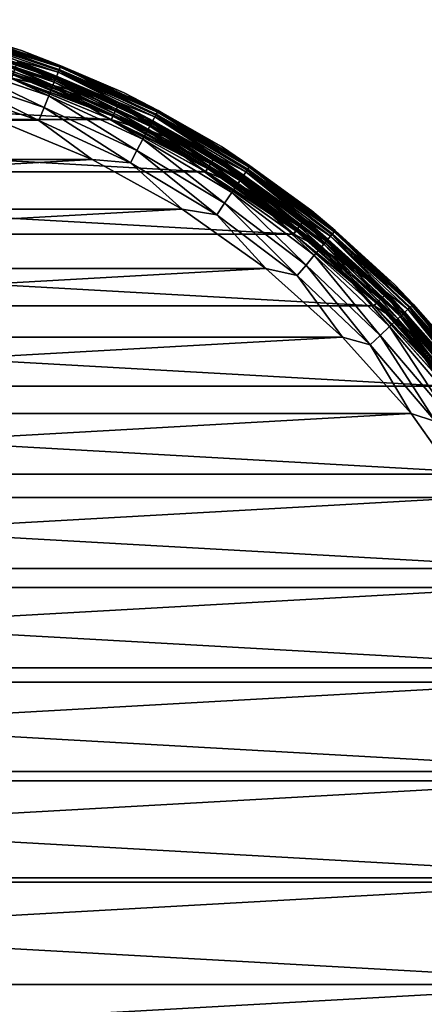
# Model space of a CAD drawing. Header units: metres. Extents: x -27 to 251, y -27 to 27.
# Tile 10 of 53: x 9 to 20, y -1 to 26. Entities that reach past the tile are written whole.
import ezdxf

# ---------------------------------------------------------------- set-up
doc = ezdxf.new("R2010")
doc.units = ezdxf.units.M
doc.layers.add('solid_10271033', color=7, linetype='CONTINUOUS')

msp = doc.modelspace()

# ---------------------------------------------------------------- linework, layer by layer
at = {"layer": 'solid_10271033'}
for points in [[(5.963561, 26.128069, 149.240707), (5.963561, 26.128069, 177.440704), (8.851479, 25.296074, 177.440704)], [(7.159479, 25.786112, 177.830887), (8.851479, 25.296074, 177.440704), (5.963561, 26.128069, 177.440704)], [(8.851479, 25.296074, 149.240707), (5.963561, 26.128069, 149.240707), (8.851479, 25.296074, 177.440704)], [(7.165854, 25.809076, 149.14827), (5.963561, 26.128069, 149.240707), (8.851479, 25.296074, 149.240707)], [(7.128991, 25.676304, 178.206436), (7.079469, 25.497944, 178.552505), (9.794782, 24.58305, 178.552505)], [(7.136696, 25.704056, 148.998062), (9.873958, 24.781765, 148.998062), (7.114302, 25.623402, 148.955399)], [(7.114302, 25.623402, 148.955399), (9.842975, 24.704004, 148.955399), (8.754584, 25.012106, 148.940704)], [(9.873958, 24.781765, 148.998062), (9.842975, 24.704004, 148.955399), (7.114302, 25.623402, 148.955399)], [(7.159479, 25.786112, 177.830887), (7.128991, 25.676304, 178.206436), (9.863297, 24.755009, 178.206436)], [(9.863297, 24.755009, 178.206436), (7.128991, 25.676304, 178.206436), (9.794782, 24.58305, 178.552505)], [(7.154461, 25.76804, 149.064529), (9.898537, 24.843452, 149.064529), (7.136696, 25.704056, 148.998062)], [(9.898537, 24.843452, 149.064529), (9.873958, 24.781765, 148.998062), (7.136696, 25.704056, 148.998062)], [(7.165854, 25.809076, 149.14827), (9.9143, 24.883017, 149.14827), (7.154461, 25.76804, 149.064529)], [(9.9143, 24.883017, 149.14827), (9.898537, 24.843452, 149.064529), (7.154461, 25.76804, 149.064529)], [(9.905478, 24.860876, 177.830887), (8.851479, 25.296074, 177.440704), (7.159479, 25.786112, 177.830887)], [(9.905478, 24.860876, 177.830887), (7.159479, 25.786112, 177.830887), (9.863297, 24.755009, 178.206436)], [(7.165854, 25.809076, 149.14827), (8.851479, 25.296074, 149.240707), (9.9143, 24.883017, 149.14827)], [(7.037462, 25.346645, 146.072876), (7.000001, 25.211725, 146.200653), (9.684834, 24.3071, 146.200653)], [(7.079469, 25.497944, 178.552505), (7.012822, 25.257902, 178.855759), (9.702572, 24.35162, 178.855759)], [(7.065827, 25.448809, 145.915726), (7.037462, 25.346645, 146.072876), (9.736662, 24.43718, 146.072876)], [(9.736662, 24.43718, 146.072876), (7.037462, 25.346645, 146.072876), (9.684834, 24.3071, 146.200653)], [(7.050372, 25.393145, 0.496632), (9.754524, 24.48201, 0.496632), (8.669863, 24.777044, 0.417053)], [(8.730335, 24.949865, 0.60034), (9.754524, 24.48201, 0.496632), (7.050372, 25.393145, 0.496632)], [(7.083504, 25.512476, 145.738052), (7.065827, 25.448809, 145.915726), (9.775907, 24.535677, 145.915726)], [(9.775907, 24.535677, 145.915726), (7.065827, 25.448809, 145.915726), (9.736662, 24.43718, 146.072876)], [(9.794782, 24.58305, 178.552505), (7.079469, 25.497944, 178.552505), (9.702572, 24.35162, 178.855759)], [(9.800364, 24.597059, 145.738052), (8.752391, 25.012909, 145.550003), (7.083504, 25.512476, 145.738052)], [(9.800364, 24.597059, 145.738052), (7.083504, 25.512476, 145.738052), (9.775907, 24.535677, 145.915726)], [(7.012822, 25.257902, 178.855759), (6.931615, 24.96542, 179.104523), (9.590219, 24.069633, 179.104523)], [(8.587337, 24.540937, 146.291626), (9.684834, 24.3071, 146.200653), (7.000001, 25.211725, 146.200653)], [(9.702572, 24.35162, 178.855759), (7.012822, 25.257902, 178.855759), (9.590219, 24.069633, 179.104523)], [(8.851479, 25.296074, 149.240707), (8.851479, 25.296074, 177.440704), (11.628084, 24.145966, 177.440704)], [(9.905478, 24.860876, 177.830887), (11.628084, 24.145966, 177.440704), (8.851479, 25.296074, 177.440704)], [(11.628084, 24.145966, 149.240707), (8.851479, 25.296074, 149.240707), (11.628084, 24.145966, 177.440704)], [(9.9143, 24.883017, 149.14827), (8.851479, 25.296074, 149.240707), (11.628084, 24.145966, 149.240707)], [(6.931615, 24.96542, 179.104523), (6.838975, 24.631762, 179.289215), (9.462047, 23.747946, 179.289215)], [(9.590219, 24.069633, 179.104523), (6.931615, 24.96542, 179.104523), (9.462047, 23.747946, 179.289215)], [(8.620095, 24.635389, 148.940704), (8.754584, 25.012106, 148.940704), (11.500886, 23.874191, 148.940704)], [(8.746813, 24.996954, 0.721096), (11.490585, 23.860447, 0.721096), (8.730335, 24.949865, 0.60034)], [(8.730335, 24.949865, 0.60034), (11.46894, 23.815498, 0.60034), (9.754524, 24.48201, 0.496632)], [(11.490585, 23.860447, 0.721096), (11.46894, 23.815498, 0.60034), (8.730335, 24.949865, 0.60034)], [(8.746813, 24.996954, 0.721096), (8.752395, 25.012909, 0.85), (11.497919, 23.875675, 0.85)], [(8.746813, 24.996954, 0.721096), (11.497919, 23.875675, 0.85), (11.490585, 23.860447, 0.721096)], [(8.752395, 25.012909, 0.85), (8.752391, 25.012909, 145.550003), (11.497933, 23.875668, 145.550003)], [(9.800364, 24.597059, 145.738052), (11.497933, 23.875668, 145.550003), (8.752391, 25.012909, 145.550003)], [(11.497919, 23.875675, 0.85), (8.752395, 25.012909, 0.85), (11.497933, 23.875668, 145.550003)], [(9.842975, 24.704004, 148.955399), (11.500886, 23.874191, 148.940704), (8.754584, 25.012106, 148.940704)], [(9.905478, 24.860876, 177.830887), (9.863297, 24.755009, 178.206436), (12.481965, 23.543484, 178.206436)], [(9.898537, 24.843452, 149.064529), (12.526561, 23.6276, 149.064529), (9.873958, 24.781765, 148.998062)], [(9.9143, 24.883017, 149.14827), (12.54651, 23.665228, 149.14827), (9.898537, 24.843452, 149.064529)], [(12.54651, 23.665228, 149.14827), (12.526561, 23.6276, 149.064529), (9.898537, 24.843452, 149.064529)], [(12.535345, 23.644171, 177.830887), (11.628084, 24.145966, 177.440704), (9.905478, 24.860876, 177.830887)], [(12.535345, 23.644171, 177.830887), (9.905478, 24.860876, 177.830887), (12.481965, 23.543484, 178.206436)], [(9.9143, 24.883017, 149.14827), (11.628084, 24.145966, 149.240707), (12.54651, 23.665228, 149.14827)], [(-11.286841, 23.422365, 0.35), (-8.59188, 24.539349, 0.35), (11.286798, 23.422386, 0.35)], [(-8.59188, 24.539349, 0.35), (8.591835, 24.539364, 0.35), (11.286798, 23.422386, 0.35)], [(6.838975, 24.631762, 179.289215), (6.738469, 24.269772, 179.40274), (9.322991, 23.398945, 179.40274)], [(9.462047, 23.747946, 179.289215), (6.838975, 24.631762, 179.289215), (9.322991, 23.398945, 179.40274)], [(11.323981, 23.515421, 148.940704), (8.587255, 24.540966, 149.04071), (8.620095, 24.635389, 148.940704)], [(8.587255, 24.540966, 149.04071), (11.280977, 23.42519, 149.04071), (8.587337, 24.540937, 146.291626)], [(11.323981, 23.515421, 148.940704), (11.280977, 23.42519, 149.04071), (8.587255, 24.540966, 149.04071)], [(8.587337, 24.540937, 146.291626), (11.280553, 23.425394, 146.291626), (9.684834, 24.3071, 146.200653)], [(11.280977, 23.42519, 149.04071), (11.280553, 23.425394, 146.291626), (8.587337, 24.540937, 146.291626)], [(8.629997, 24.663115, 0.367037), (11.337126, 23.541784, 0.367037), (8.591835, 24.539364, 0.35)], [(11.337126, 23.541784, 0.367037), (11.286798, 23.422386, 0.35), (8.591835, 24.539364, 0.35)], [(11.323981, 23.515421, 148.940704), (8.620095, 24.635389, 148.940704), (11.500886, 23.874191, 148.940704)], [(8.669863, 24.777044, 0.417053), (11.389498, 23.650536, 0.417053), (8.629997, 24.663115, 0.367037)], [(11.389498, 23.650536, 0.417053), (11.337126, 23.541784, 0.367037), (8.629997, 24.663115, 0.367037)], [(9.754524, 24.48201, 0.496632), (11.389498, 23.650536, 0.417053), (8.669863, 24.777044, 0.417053)], [(9.794782, 24.58305, 178.552505), (9.702572, 24.35162, 178.855759), (12.278568, 23.159838, 178.855759)], [(9.775907, 24.535677, 145.915726), (9.736662, 24.43718, 146.072876), (12.32171, 23.241209, 146.072876)], [(9.800364, 24.597059, 145.738052), (9.775907, 24.535677, 145.915726), (12.371373, 23.334887, 145.915726)], [(12.371373, 23.334887, 145.915726), (9.775907, 24.535677, 145.915726), (12.32171, 23.241209, 146.072876)], [(9.863297, 24.755009, 178.206436), (9.794782, 24.58305, 178.552505), (12.39526, 23.37994, 178.552505)], [(12.39526, 23.37994, 178.552505), (9.794782, 24.58305, 178.552505), (12.278568, 23.159838, 178.855759)], [(12.402324, 23.393265, 145.738052), (11.497933, 23.875668, 145.550003), (9.800364, 24.597059, 145.738052)], [(12.402324, 23.393265, 145.738052), (9.800364, 24.597059, 145.738052), (12.371373, 23.334887, 145.915726)], [(9.873958, 24.781765, 148.998062), (12.495457, 23.568932, 148.998062), (9.842975, 24.704004, 148.955399)], [(9.842975, 24.704004, 148.955399), (12.456247, 23.494976, 148.955399), (11.500886, 23.874191, 148.940704)], [(12.495457, 23.568932, 148.998062), (12.456247, 23.494976, 148.955399), (9.842975, 24.704004, 148.955399)], [(12.481965, 23.543484, 178.206436), (9.863297, 24.755009, 178.206436), (12.39526, 23.37994, 178.552505)], [(12.526561, 23.6276, 149.064529), (12.495457, 23.568932, 148.998062), (9.873958, 24.781765, 148.998062)], [(9.322991, 23.398945, 179.40274), (6.738469, 24.269772, 179.40274), (8.192015, 23.40789, 179.440704)], [(9.702572, 24.35162, 178.855759), (9.590219, 24.069633, 179.104523), (12.136385, 22.891651, 179.104523)], [(9.736662, 24.43718, 146.072876), (9.684834, 24.3071, 146.200653), (12.256121, 23.117495, 146.200653)], [(11.280553, 23.425394, 146.291626), (12.256121, 23.117495, 146.200653), (9.684834, 24.3071, 146.200653)], [(12.278568, 23.159838, 178.855759), (9.702572, 24.35162, 178.855759), (12.136385, 22.891651, 179.104523)], [(12.32171, 23.241209, 146.072876), (9.736662, 24.43718, 146.072876), (12.256121, 23.117495, 146.200653)], [(9.754524, 24.48201, 0.496632), (12.344314, 23.283846, 0.496632), (11.389498, 23.650536, 0.417053)], [(11.46894, 23.815498, 0.60034), (12.344314, 23.283846, 0.496632), (9.754524, 24.48201, 0.496632)], [(9.590219, 24.069633, 179.104523), (9.462047, 23.747946, 179.289215), (11.974184, 22.585707, 179.289215)], [(12.136385, 22.891651, 179.104523), (9.590219, 24.069633, 179.104523), (11.974184, 22.585707, 179.289215)], [(11.628084, 24.145966, 149.240707), (11.628084, 24.145966, 177.440704), (14.25846, 22.692209, 177.440704)], [(12.535345, 23.644171, 177.830887), (14.25846, 22.692209, 177.440704), (11.628084, 24.145966, 177.440704)], [(14.25846, 22.692209, 149.240707), (11.628084, 24.145966, 149.240707), (14.25846, 22.692209, 177.440704)], [(12.54651, 23.665228, 149.14827), (11.628084, 24.145966, 149.240707), (14.25846, 22.692209, 149.240707)], [(9.462047, 23.747946, 179.289215), (9.322991, 23.398945, 179.40274), (11.798211, 22.253786, 179.40274)], [(11.974184, 22.585707, 179.289215), (9.462047, 23.747946, 179.289215), (11.798211, 22.253786, 179.40274)], [(11.323981, 23.515421, 148.940704), (11.500886, 23.874191, 148.940704), (14.102517, 22.435812, 148.940704)], [(11.490585, 23.860447, 0.721096), (14.089858, 22.42388, 0.721096), (11.46894, 23.815498, 0.60034)], [(11.46894, 23.815498, 0.60034), (14.063315, 22.381638, 0.60034), (12.344314, 23.283846, 0.496632)], [(14.089858, 22.42388, 0.721096), (14.063315, 22.381638, 0.60034), (11.46894, 23.815498, 0.60034)], [(11.490585, 23.860447, 0.721096), (11.497919, 23.875675, 0.85), (14.098851, 22.43819, 0.85)], [(11.490585, 23.860447, 0.721096), (14.098851, 22.43819, 0.85), (14.089858, 22.42388, 0.721096)], [(11.497919, 23.875675, 0.85), (11.497933, 23.875668, 145.550003), (14.098883, 22.438171, 145.550003)], [(14.098851, 22.43819, 0.85), (11.497919, 23.875675, 0.85), (14.098883, 22.438171, 145.550003)], [(12.402324, 23.393265, 145.738052), (14.098883, 22.438171, 145.550003), (11.497933, 23.875668, 145.550003)], [(12.456247, 23.494976, 148.955399), (14.102517, 22.435812, 148.940704), (11.500886, 23.874191, 148.940704)], [(13.885559, 22.099728, 148.940704), (11.280977, 23.42519, 149.04071), (11.323981, 23.515421, 148.940704)], [(11.337126, 23.541784, 0.367037), (13.901684, 22.124403, 0.367037), (11.286798, 23.422386, 0.35)], [(13.885559, 22.099728, 148.940704), (11.323981, 23.515421, 148.940704), (14.102517, 22.435812, 148.940704)], [(11.389498, 23.650536, 0.417053), (13.965902, 22.226606, 0.417053), (11.337126, 23.541784, 0.367037)], [(13.965902, 22.226606, 0.417053), (13.901684, 22.124403, 0.367037), (11.337126, 23.541784, 0.367037)], [(12.344314, 23.283846, 0.496632), (13.965902, 22.226606, 0.417053), (11.389498, 23.650536, 0.417053)], [(12.481965, 23.543484, 178.206436), (12.39526, 23.37994, 178.552505), (14.850414, 21.902723, 178.552505)], [(12.495457, 23.568932, 148.998062), (14.970457, 22.079773, 148.998062), (12.456247, 23.494976, 148.955399)], [(12.456247, 23.494976, 148.955399), (14.923482, 22.010489, 148.955399), (14.102517, 22.435812, 148.940704)], [(14.970457, 22.079773, 148.998062), (14.923482, 22.010489, 148.955399), (12.456247, 23.494976, 148.955399)], [(12.535345, 23.644171, 177.830887), (12.481965, 23.543484, 178.206436), (14.954293, 22.055933, 178.206436)], [(14.954293, 22.055933, 178.206436), (12.481965, 23.543484, 178.206436), (14.850414, 21.902723, 178.552505)], [(12.526561, 23.6276, 149.064529), (15.007722, 22.134735, 149.064529), (12.495457, 23.568932, 148.998062)], [(15.007722, 22.134735, 149.064529), (14.970457, 22.079773, 148.998062), (12.495457, 23.568932, 148.998062)], [(12.54651, 23.665228, 149.14827), (15.031622, 22.169985, 149.14827), (12.526561, 23.6276, 149.064529)], [(15.031622, 22.169985, 149.14827), (15.007722, 22.134735, 149.064529), (12.526561, 23.6276, 149.064529)], [(15.018248, 22.150257, 177.830887), (14.25846, 22.692209, 177.440704), (12.535345, 23.644171, 177.830887)], [(15.018248, 22.150257, 177.830887), (12.535345, 23.644171, 177.830887), (14.954293, 22.055933, 178.206436)], [(12.54651, 23.665228, 149.14827), (14.25846, 22.692209, 149.240707), (15.031622, 22.169985, 149.14827)], [(-13.839717, 22.010504, 0.35), (-11.286841, 23.422365, 0.35), (13.839675, 22.010529, 0.35)], [(-11.286841, 23.422365, 0.35), (11.286798, 23.422386, 0.35), (13.839675, 22.010529, 0.35)], [(10.761877, 22.343225, 179.440704), (8.192015, 23.40789, 179.440704), (-10.761877, 22.343225, 179.440704)], [(9.322991, 23.398945, 179.40274), (8.192015, 23.40789, 179.440704), (10.761877, 22.343225, 179.440704)], [(11.798211, 22.253786, 179.40274), (9.322991, 23.398945, 179.40274), (10.761877, 22.343225, 179.440704)], [(11.280553, 23.425394, 146.291626), (13.833145, 22.014633, 146.291626), (12.256121, 23.117495, 146.200653)], [(13.832834, 22.01483, 149.04071), (13.833145, 22.014633, 146.291626), (11.280553, 23.425394, 146.291626)], [(11.280977, 23.42519, 149.04071), (13.832834, 22.01483, 149.04071), (11.280553, 23.425394, 146.291626)], [(13.885559, 22.099728, 148.940704), (13.832834, 22.01483, 149.04071), (11.280977, 23.42519, 149.04071)], [(13.901684, 22.124403, 0.367037), (13.839675, 22.010529, 0.35), (11.286798, 23.422386, 0.35)], [(12.32171, 23.241209, 146.072876), (12.256121, 23.117495, 146.200653), (14.683716, 21.65686, 146.200653)], [(12.39526, 23.37994, 178.552505), (12.278568, 23.159838, 178.855759), (14.71061, 21.696526, 178.855759)], [(12.371373, 23.334887, 145.915726), (12.32171, 23.241209, 146.072876), (14.762296, 21.772757, 146.072876)], [(14.762296, 21.772757, 146.072876), (12.32171, 23.241209, 146.072876), (14.683716, 21.65686, 146.200653)], [(12.344314, 23.283846, 0.496632), (14.789377, 21.8127, 0.496632), (13.965902, 22.226606, 0.417053)], [(14.063315, 22.381638, 0.60034), (14.789377, 21.8127, 0.496632), (12.344314, 23.283846, 0.496632)], [(12.402324, 23.393265, 145.738052), (12.371373, 23.334887, 145.915726), (14.821796, 21.860516, 145.915726)], [(14.821796, 21.860516, 145.915726), (12.371373, 23.334887, 145.915726), (14.762296, 21.772757, 146.072876)], [(14.850414, 21.902723, 178.552505), (12.39526, 23.37994, 178.552505), (14.71061, 21.696526, 178.855759)], [(14.858878, 21.915205, 145.738052), (14.098883, 22.438171, 145.550003), (12.402324, 23.393265, 145.738052)], [(14.858878, 21.915205, 145.738052), (12.402324, 23.393265, 145.738052), (14.821796, 21.860516, 145.915726)], [(12.278568, 23.159838, 178.855759), (12.136385, 22.891651, 179.104523), (14.540264, 21.445284, 179.104523)], [(13.833145, 22.014633, 146.291626), (14.683716, 21.65686, 146.200653), (12.256121, 23.117495, 146.200653)], [(14.71061, 21.696526, 178.855759), (12.278568, 23.159838, 178.855759), (14.540264, 21.445284, 179.104523)], [(12.136385, 22.891651, 179.104523), (11.974184, 22.585707, 179.289215), (14.345935, 21.15867, 179.289215)], [(14.540264, 21.445284, 179.104523), (12.136385, 22.891651, 179.104523), (14.345935, 21.15867, 179.289215)], [(14.25846, 22.692209, 149.240707), (14.25846, 22.692209, 177.440704), (16.709526, 20.953083, 177.440704)], [(15.018248, 22.150257, 177.830887), (16.709526, 20.953083, 177.440704), (14.25846, 22.692209, 177.440704)], [(16.709528, 20.953083, 149.240707), (14.25846, 22.692209, 149.240707), (16.709526, 20.953083, 177.440704)], [(15.031622, 22.169985, 149.14827), (14.25846, 22.692209, 149.240707), (16.709528, 20.953083, 149.240707)], [(11.974184, 22.585707, 179.289215), (11.798211, 22.253786, 179.40274), (14.135106, 20.847723, 179.40274)], [(14.345935, 21.15867, 179.289215), (11.974184, 22.585707, 179.289215), (14.135106, 20.847723, 179.40274)], [(13.885559, 22.099728, 148.940704), (14.102517, 22.435812, 148.940704), (16.526705, 20.715073, 148.940704)], [(14.089858, 22.42388, 0.721096), (16.511942, 20.70532, 0.721096), (14.063315, 22.381638, 0.60034)], [(14.089858, 22.42388, 0.721096), (14.098851, 22.43819, 0.85), (16.52248, 20.718534, 0.85)], [(14.089858, 22.42388, 0.721096), (16.52248, 20.718534, 0.85), (16.511942, 20.70532, 0.721096)], [(14.098851, 22.43819, 0.85), (14.098883, 22.438171, 145.550003), (16.522516, 20.718506, 145.550003)], [(16.52248, 20.718534, 0.85), (14.098851, 22.43819, 0.85), (16.522516, 20.718506, 145.550003)], [(14.858878, 21.915205, 145.738052), (16.522516, 20.718506, 145.550003), (14.098883, 22.438171, 145.550003)], [(14.923482, 22.010489, 148.955399), (16.526705, 20.715073, 148.940704), (14.102517, 22.435812, 148.940704)], [(10.761877, 22.343225, 179.440704), (-10.761877, 22.343225, 179.440704), (-13.196397, 20.997433, 179.440704)], [(13.196397, 20.997433, 179.440704), (10.761877, 22.343225, 179.440704), (-13.196397, 20.997433, 179.440704)], [(11.798211, 22.253786, 179.40274), (10.761877, 22.343225, 179.440704), (13.196397, 20.997433, 179.440704)], [(14.135106, 20.847723, 179.40274), (11.798211, 22.253786, 179.40274), (13.196397, 20.997433, 179.440704)], [(13.965902, 22.226606, 0.417053), (16.366678, 20.523165, 0.417053), (13.901684, 22.124403, 0.367037)], [(14.789377, 21.8127, 0.496632), (16.366678, 20.523165, 0.417053), (13.965902, 22.226606, 0.417053)], [(14.063315, 22.381638, 0.60034), (16.480837, 20.666315, 0.60034), (14.789377, 21.8127, 0.496632)], [(16.511942, 20.70532, 0.721096), (16.480837, 20.666315, 0.60034), (14.063315, 22.381638, 0.60034)], [(15.018248, 22.150257, 177.830887), (14.954293, 22.055933, 178.206436), (17.251297, 20.309795, 178.206436)], [(15.007722, 22.134735, 149.064529), (17.312933, 20.382359, 149.064529), (14.970457, 22.079773, 148.998062)], [(15.031622, 22.169985, 149.14827), (17.340504, 20.414818, 149.14827), (15.007722, 22.134735, 149.064529)], [(17.340504, 20.414818, 149.14827), (17.312933, 20.382359, 149.064529), (15.007722, 22.134735, 149.064529)], [(17.325073, 20.396654, 177.830887), (16.709526, 20.953083, 177.440704), (15.018248, 22.150257, 177.830887)], [(17.325073, 20.396654, 177.830887), (15.018248, 22.150257, 177.830887), (17.251297, 20.309795, 178.206436)], [(15.031622, 22.169985, 149.14827), (16.709528, 20.953083, 149.240707), (17.340504, 20.414818, 149.14827)], [(-16.218399, 20.321505, 0.35), (-13.839717, 22.010504, 0.35), (16.218363, 20.321533, 0.35)], [(-13.839717, 22.010504, 0.35), (13.839675, 22.010529, 0.35), (16.218363, 20.321533, 0.35)], [(16.27294, 20.405813, 148.940704), (13.832834, 22.01483, 149.04071), (13.885559, 22.099728, 148.940704)], [(13.832834, 22.01483, 149.04071), (16.210735, 20.327618, 149.04071), (13.833145, 22.014633, 146.291626)], [(16.27294, 20.405813, 148.940704), (16.210735, 20.327618, 149.04071), (13.832834, 22.01483, 149.04071)], [(13.833145, 22.014633, 146.291626), (16.210869, 20.327511, 146.291626), (14.683716, 21.65686, 146.200653)], [(16.210735, 20.327618, 149.04071), (16.210869, 20.327511, 146.291626), (13.833145, 22.014633, 146.291626)], [(13.901684, 22.124403, 0.367037), (16.29142, 20.428795, 0.367037), (13.839675, 22.010529, 0.35)], [(16.29142, 20.428795, 0.367037), (16.218363, 20.321533, 0.35), (13.839675, 22.010529, 0.35)], [(16.27294, 20.405813, 148.940704), (13.885559, 22.099728, 148.940704), (16.526705, 20.715073, 148.940704)], [(16.366678, 20.523165, 0.417053), (16.29142, 20.428795, 0.367037), (13.901684, 22.124403, 0.367037)], [(14.850414, 21.902723, 178.552505), (14.71061, 21.696526, 178.855759), (16.970182, 19.978844, 178.855759)], [(14.858878, 21.915205, 145.738052), (14.821796, 21.860516, 145.915726), (17.098448, 20.12985, 145.915726)], [(14.954293, 22.055933, 178.206436), (14.850414, 21.902723, 178.552505), (17.131462, 20.168716, 178.552505)], [(17.131462, 20.168716, 178.552505), (14.850414, 21.902723, 178.552505), (16.970182, 19.978844, 178.855759)], [(17.141226, 20.18021, 145.738052), (16.522516, 20.718506, 145.550003), (14.858878, 21.915205, 145.738052)], [(17.141226, 20.18021, 145.738052), (14.858878, 21.915205, 145.738052), (17.098448, 20.12985, 145.915726)], [(14.970457, 22.079773, 148.998062), (17.269943, 20.331749, 148.998062), (14.923482, 22.010489, 148.955399)], [(14.923482, 22.010489, 148.955399), (17.215752, 20.26795, 148.955399), (16.526705, 20.715073, 148.940704)], [(17.269943, 20.331749, 148.998062), (17.215752, 20.26795, 148.955399), (14.923482, 22.010489, 148.955399)], [(17.251297, 20.309795, 178.206436), (14.954293, 22.055933, 178.206436), (17.131462, 20.168716, 178.552505)], [(17.312933, 20.382359, 149.064529), (17.269943, 20.331749, 148.998062), (14.970457, 22.079773, 148.998062)], [(14.71061, 21.696526, 178.855759), (14.540264, 21.445284, 179.104523), (16.773672, 19.747492, 179.104523)], [(14.762296, 21.772757, 146.072876), (14.683716, 21.65686, 146.200653), (16.939157, 19.942318, 146.200653)], [(16.210869, 20.327511, 146.291626), (16.939157, 19.942318, 146.200653), (14.683716, 21.65686, 146.200653)], [(16.970182, 19.978844, 178.855759), (14.71061, 21.696526, 178.855759), (16.773672, 19.747492, 179.104523)], [(14.821796, 21.860516, 145.915726), (14.762296, 21.772757, 146.072876), (17.029808, 20.04904, 146.072876)], [(17.029808, 20.04904, 146.072876), (14.762296, 21.772757, 146.072876), (16.939157, 19.942318, 146.200653)], [(14.789377, 21.8127, 0.496632), (17.061049, 20.085819, 0.496632), (16.366678, 20.523165, 0.417053)], [(16.480837, 20.666315, 0.60034), (17.061049, 20.085819, 0.496632), (14.789377, 21.8127, 0.496632)], [(17.098448, 20.12985, 145.915726), (14.821796, 21.860516, 145.915726), (17.029808, 20.04904, 146.072876)], [(14.540264, 21.445284, 179.104523), (14.345935, 21.15867, 179.289215), (16.549494, 19.48357, 179.289215)], [(16.773672, 19.747492, 179.104523), (14.540264, 21.445284, 179.104523), (16.549494, 19.48357, 179.289215)], [(14.345935, 21.15867, 179.289215), (14.135106, 20.847723, 179.40274), (16.306282, 19.197239, 179.40274)], [(16.549494, 19.48357, 179.289215), (14.345935, 21.15867, 179.289215), (16.306282, 19.197239, 179.40274)], [(13.196397, 20.997433, 179.440704), (-13.196397, 20.997433, 179.440704), (-15.464921, 19.387442, 179.440704)], [(15.464921, 19.387442, 179.440704), (13.196397, 20.997433, 179.440704), (-15.464921, 19.387442, 179.440704)], [(14.135106, 20.847723, 179.40274), (13.196397, 20.997433, 179.440704), (15.464921, 19.387442, 179.440704)], [(16.306282, 19.197239, 179.40274), (14.135106, 20.847723, 179.40274), (15.464921, 19.387442, 179.440704)], [(16.709528, 20.953083, 149.240707), (16.709526, 20.953083, 177.440704), (18.950462, 18.950462, 177.440704)], [(17.325073, 20.396654, 177.830887), (18.950462, 18.950462, 177.440704), (16.709526, 20.953083, 177.440704)], [(18.950462, 18.95046, 149.240707), (16.709528, 20.953083, 149.240707), (18.950462, 18.950462, 177.440704)], [(17.340504, 20.414818, 149.14827), (16.709528, 20.953083, 149.240707), (18.950462, 18.95046, 149.240707)], [(16.27294, 20.405813, 148.940704), (16.526705, 20.715073, 148.940704), (18.742947, 18.733604, 148.940704)], [(16.511942, 20.70532, 0.721096), (18.726377, 18.726377, 0.721096), (16.480837, 20.666315, 0.60034)], [(16.480837, 20.666315, 0.60034), (18.691101, 18.691101, 0.60034), (17.061049, 20.085819, 0.496632)], [(18.726377, 18.726377, 0.721096), (18.691101, 18.691101, 0.60034), (16.480837, 20.666315, 0.60034)], [(16.511942, 20.70532, 0.721096), (16.52248, 20.718534, 0.85), (18.738331, 18.738329, 0.85)], [(16.511942, 20.70532, 0.721096), (18.738331, 18.738329, 0.85), (18.726377, 18.726377, 0.721096)], [(16.52248, 20.718534, 0.85), (16.522516, 20.718506, 145.550003), (18.738356, 18.738302, 145.550003)], [(18.738331, 18.738329, 0.85), (16.52248, 20.718534, 0.85), (18.738356, 18.738302, 145.550003)], [(17.141226, 20.18021, 145.738052), (18.738356, 18.738302, 145.550003), (16.522516, 20.718506, 145.550003)], [(17.215752, 20.26795, 148.955399), (18.742947, 18.733604, 148.940704), (16.526705, 20.715073, 148.940704)], [(-18.392788, 18.376762, 0.35), (-16.218399, 20.321505, 0.35), (18.392754, 18.376795, 0.35)], [(-16.218399, 20.321505, 0.35), (16.218363, 20.321533, 0.35), (18.392754, 18.376795, 0.35)], [(18.455654, 18.455217, 148.940704), (16.210735, 20.327618, 149.04071), (16.27294, 20.405813, 148.940704)], [(16.210735, 20.327618, 149.04071), (18.384775, 18.384775, 149.04071), (16.210869, 20.327511, 146.291626)], [(18.455654, 18.455217, 148.940704), (18.384775, 18.384775, 149.04071), (16.210735, 20.327618, 149.04071)], [(16.210869, 20.327511, 146.291626), (18.384451, 18.385101, 146.291626), (16.939157, 19.942318, 146.200653)], [(18.384775, 18.384775, 149.04071), (18.384451, 18.385101, 146.291626), (16.210869, 20.327511, 146.291626)], [(16.29142, 20.428795, 0.367037), (18.476282, 18.476282, 0.367037), (16.218363, 20.321533, 0.35)], [(18.476282, 18.476282, 0.367037), (18.392754, 18.376795, 0.35), (16.218363, 20.321533, 0.35)], [(18.455654, 18.455217, 148.940704), (16.27294, 20.405813, 148.940704), (18.742947, 18.733604, 148.940704)], [(16.366678, 20.523165, 0.417053), (18.561634, 18.561634, 0.417053), (16.29142, 20.428795, 0.367037)], [(18.561634, 18.561634, 0.417053), (18.476282, 18.476282, 0.367037), (16.29142, 20.428795, 0.367037)], [(17.061049, 20.085819, 0.496632), (18.561634, 18.561634, 0.417053), (16.366678, 20.523165, 0.417053)], [(17.251297, 20.309795, 178.206436), (17.131462, 20.168716, 178.552505), (19.211658, 18.198248, 178.552505)], [(17.269943, 20.331749, 148.998062), (19.366955, 18.345354, 148.998062), (17.215752, 20.26795, 148.955399)], [(17.215752, 20.26795, 148.955399), (19.306185, 18.287788, 148.955399), (18.742947, 18.733604, 148.940704)], [(19.366955, 18.345354, 148.998062), (19.306185, 18.287788, 148.955399), (17.215752, 20.26795, 148.955399)], [(17.325073, 20.396654, 177.830887), (17.251297, 20.309795, 178.206436), (19.346045, 18.325546, 178.206436)], [(19.346045, 18.325546, 178.206436), (17.251297, 20.309795, 178.206436), (19.211658, 18.198248, 178.552505)], [(17.312933, 20.382359, 149.064529), (19.415163, 18.39102, 149.064529), (17.269943, 20.331749, 148.998062)], [(19.415163, 18.39102, 149.064529), (19.366955, 18.345354, 148.998062), (17.269943, 20.331749, 148.998062)], [(17.340504, 20.414818, 149.14827), (19.446083, 18.420307, 149.14827), (17.312933, 20.382359, 149.064529)], [(19.446083, 18.420307, 149.14827), (19.415163, 18.39102, 149.064529), (17.312933, 20.382359, 149.064529)], [(19.42878, 18.403917, 177.830887), (18.950462, 18.950462, 177.440704), (17.325073, 20.396654, 177.830887)], [(19.42878, 18.403917, 177.830887), (17.325073, 20.396654, 177.830887), (19.346045, 18.325546, 178.206436)], [(17.340504, 20.414818, 149.14827), (18.950462, 18.95046, 149.240707), (19.446083, 18.420307, 149.14827)], [(17.029808, 20.04904, 146.072876), (16.939157, 19.942318, 146.200653), (18.996002, 17.993969, 146.200653)], [(17.131462, 20.168716, 178.552505), (16.970182, 19.978844, 178.855759), (19.030796, 18.026928, 178.855759)], [(17.098448, 20.12985, 145.915726), (17.029808, 20.04904, 146.072876), (19.09766, 18.090265, 146.072876)], [(19.09766, 18.090265, 146.072876), (17.029808, 20.04904, 146.072876), (18.996002, 17.993969, 146.200653)], [(17.061049, 20.085819, 0.496632), (19.132696, 18.123451, 0.496632), (18.561634, 18.561634, 0.417053)], [(18.691101, 18.691101, 0.60034), (19.132696, 18.123451, 0.496632), (17.061049, 20.085819, 0.496632)], [(17.141226, 20.18021, 145.738052), (17.098448, 20.12985, 145.915726), (19.174637, 18.163179, 145.915726)], [(19.174637, 18.163179, 145.915726), (17.098448, 20.12985, 145.915726), (19.09766, 18.090265, 146.072876)], [(19.211658, 18.198248, 178.552505), (17.131462, 20.168716, 178.552505), (19.030796, 18.026928, 178.855759)], [(19.222607, 18.20862, 145.738052), (18.738356, 18.738302, 145.550003), (17.141226, 20.18021, 145.738052)], [(19.222607, 18.20862, 145.738052), (17.141226, 20.18021, 145.738052), (19.174637, 18.163179, 145.915726)], [(16.773672, 19.747492, 179.104523), (16.549494, 19.48357, 179.289215), (18.559023, 17.580042, 179.289215)], [(16.970182, 19.978844, 178.855759), (16.773672, 19.747492, 179.104523), (18.810423, 17.818178, 179.104523)], [(18.810423, 17.818178, 179.104523), (16.773672, 19.747492, 179.104523), (18.559023, 17.580042, 179.289215)], [(18.384451, 18.385101, 146.291626), (18.996002, 17.993969, 146.200653), (16.939157, 19.942318, 146.200653)], [(19.030796, 18.026928, 178.855759), (16.970182, 19.978844, 178.855759), (18.810423, 17.818178, 179.104523)], [(16.549494, 19.48357, 179.289215), (16.306282, 19.197239, 179.40274), (18.28628, 17.321684, 179.40274)], [(18.559023, 17.580042, 179.289215), (16.549494, 19.48357, 179.289215), (18.28628, 17.321684, 179.40274)], [(15.464921, 19.387442, 179.440704), (-15.464921, 19.387442, 179.440704), (-17.538881, 17.533516, 179.440704)], [(17.538881, 17.533516, 179.440704), (15.464921, 19.387442, 179.440704), (-17.538881, 17.533516, 179.440704)], [(16.306282, 19.197239, 179.40274), (15.464921, 19.387442, 179.440704), (17.538881, 17.533516, 179.440704)], [(18.28628, 17.321684, 179.40274), (16.306282, 19.197239, 179.40274), (17.538881, 17.533516, 179.440704)], [(18.950462, 18.95046, 149.240707), (18.950462, 18.950462, 177.440704), (20.953083, 16.709526, 177.440704)], [(19.42878, 18.403917, 177.830887), (20.953083, 16.709526, 177.440704), (18.950462, 18.950462, 177.440704)], [(20.953085, 16.709526, 149.240707), (18.950462, 18.95046, 149.240707), (20.953083, 16.709526, 177.440704)], [(19.446083, 18.420307, 149.14827), (18.950462, 18.95046, 149.240707), (20.953085, 16.709526, 149.240707)], [(18.455654, 18.455217, 148.940704), (18.742947, 18.733604, 148.940704), (20.72327, 16.516428, 148.940704)], [(18.726377, 18.726377, 0.721096), (20.70532, 16.511942, 0.721096), (18.691101, 18.691101, 0.60034)], [(18.691101, 18.691101, 0.60034), (20.666315, 16.480837, 0.60034), (19.132696, 18.123451, 0.496632)], [(20.70532, 16.511942, 0.721096), (20.666315, 16.480837, 0.60034), (18.691101, 18.691101, 0.60034)], [(18.726377, 18.726377, 0.721096), (18.738331, 18.738329, 0.85), (20.718534, 16.52248, 0.85)], [(18.726377, 18.726377, 0.721096), (20.718534, 16.52248, 0.85), (20.70532, 16.511942, 0.721096)], [(18.738331, 18.738329, 0.85), (18.738356, 18.738302, 145.550003), (20.718555, 16.522453, 145.550003)], [(20.718534, 16.52248, 0.85), (18.738331, 18.738329, 0.85), (20.718555, 16.522453, 145.550003)], [(19.222607, 18.20862, 145.738052), (20.718555, 16.522453, 145.550003), (18.738356, 18.738302, 145.550003)], [(19.306185, 18.287788, 148.955399), (20.72327, 16.516428, 148.940704), (18.742947, 18.733604, 148.940704)], [(20.405886, 16.272871, 148.940704), (18.384775, 18.384775, 149.04071), (18.455654, 18.455217, 148.940704)], [(18.476282, 18.476282, 0.367037), (20.428795, 16.29142, 0.367037), (18.392754, 18.376795, 0.35)], [(20.405886, 16.272871, 148.940704), (18.455654, 18.455217, 148.940704), (20.72327, 16.516428, 148.940704)], [(18.561634, 18.561634, 0.417053), (20.523165, 16.366678, 0.417053), (18.476282, 18.476282, 0.367037)], [(20.523165, 16.366678, 0.417053), (20.428795, 16.29142, 0.367037), (18.476282, 18.476282, 0.367037)], [(19.132696, 18.123451, 0.496632), (20.523165, 16.366678, 0.417053), (18.561634, 18.561634, 0.417053)], [(19.42878, 18.403917, 177.830887), (19.346045, 18.325546, 178.206436), (21.213976, 16.126446, 178.206436)], [(19.446083, 18.420307, 149.14827), (21.323675, 16.209835, 149.14827), (19.415163, 18.39102, 149.064529)], [(21.304701, 16.195412, 177.830887), (20.953083, 16.709526, 177.440704), (19.42878, 18.403917, 177.830887)], [(21.304701, 16.195412, 177.830887), (19.42878, 18.403917, 177.830887), (21.213976, 16.126446, 178.206436)], [(19.446083, 18.420307, 149.14827), (20.953085, 16.709526, 149.240707), (21.323675, 16.209835, 149.14827)], [(-20.335674, 16.200628, 0.35), (-18.392788, 18.376762, 0.35), (20.33564, 16.20067, 0.35)], [(-18.392788, 18.376762, 0.35), (18.392754, 18.376795, 0.35), (20.33564, 16.20067, 0.35)], [(18.384451, 18.385101, 146.291626), (20.327791, 16.210518, 146.291626), (18.996002, 17.993969, 146.200653)], [(20.327618, 16.210735, 149.04071), (20.327791, 16.210518, 146.291626), (18.384451, 18.385101, 146.291626)], [(18.384775, 18.384775, 149.04071), (20.327618, 16.210735, 149.04071), (18.384451, 18.385101, 146.291626)], [(20.405886, 16.272871, 148.940704), (20.327618, 16.210735, 149.04071), (18.384775, 18.384775, 149.04071)], [(20.428795, 16.29142, 0.367037), (20.33564, 16.20067, 0.35), (18.392754, 18.376795, 0.35)], [(19.211658, 18.198248, 178.552505), (19.030796, 18.026928, 178.855759), (20.86829, 15.863662, 178.855759)], [(19.174637, 18.163179, 145.915726), (19.09766, 18.090265, 146.072876), (20.94161, 15.919398, 146.072876)], [(19.222607, 18.20862, 145.738052), (19.174637, 18.163179, 145.915726), (21.026018, 15.983563, 145.915726)], [(21.026018, 15.983563, 145.915726), (19.174637, 18.163179, 145.915726), (20.94161, 15.919398, 146.072876)], [(19.346045, 18.325546, 178.206436), (19.211658, 18.198248, 178.552505), (21.066614, 16.014425, 178.552505)], [(21.066614, 16.014425, 178.552505), (19.211658, 18.198248, 178.552505), (20.86829, 15.863662, 178.855759)], [(21.078621, 16.023552, 145.738052), (20.718555, 16.522453, 145.550003), (19.222607, 18.20862, 145.738052)], [(21.078621, 16.023552, 145.738052), (19.222607, 18.20862, 145.738052), (21.026018, 15.983563, 145.915726)], [(19.366955, 18.345354, 148.998062), (21.236906, 16.143877, 148.998062), (19.306185, 18.287788, 148.955399)], [(19.306185, 18.287788, 148.955399), (21.170269, 16.09322, 148.955399), (20.72327, 16.516428, 148.940704)], [(21.236906, 16.143877, 148.998062), (21.170269, 16.09322, 148.955399), (19.306185, 18.287788, 148.955399)], [(21.213976, 16.126446, 178.206436), (19.346045, 18.325546, 178.206436), (21.066614, 16.014425, 178.552505)], [(19.415163, 18.39102, 149.064529), (21.28977, 16.184063, 149.064529), (19.366955, 18.345354, 148.998062)], [(21.28977, 16.184063, 149.064529), (21.236906, 16.143877, 148.998062), (19.366955, 18.345354, 148.998062)], [(21.323675, 16.209835, 149.14827), (21.28977, 16.184063, 149.064529), (19.415163, 18.39102, 149.064529)], [(19.030796, 18.026928, 178.855759), (18.810423, 17.818178, 179.104523), (20.626638, 15.679963, 179.104523)], [(19.09766, 18.090265, 146.072876), (18.996002, 17.993969, 146.200653), (20.830137, 15.83466, 146.200653)], [(20.327791, 16.210518, 146.291626), (20.830137, 15.83466, 146.200653), (18.996002, 17.993969, 146.200653)], [(20.86829, 15.863662, 178.855759), (19.030796, 18.026928, 178.855759), (20.626638, 15.679963, 179.104523)], [(20.94161, 15.919398, 146.072876), (19.09766, 18.090265, 146.072876), (20.830137, 15.83466, 146.200653)], [(19.132696, 18.123451, 0.496632), (20.980028, 15.948603, 0.496632), (20.523165, 16.366678, 0.417053)], [(20.666315, 16.480837, 0.60034), (20.980028, 15.948603, 0.496632), (19.132696, 18.123451, 0.496632)], [(18.810423, 17.818178, 179.104523), (18.559023, 17.580042, 179.289215), (20.350967, 15.470403, 179.289215)], [(20.626638, 15.679963, 179.104523), (18.810423, 17.818178, 179.104523), (20.350967, 15.470403, 179.289215)], [(17.538881, 17.533516, 179.440704), (-17.538881, 17.533516, 179.440704), (-19.392183, 15.458972, 179.440704)], [(19.392183, 15.458972, 179.440704), (17.538881, 17.533516, 179.440704), (-19.392183, 15.458972, 179.440704)], [(18.28628, 17.321684, 179.40274), (17.538881, 17.533516, 179.440704), (19.392183, 15.458972, 179.440704)], [(18.559023, 17.580042, 179.289215), (18.28628, 17.321684, 179.40274), (20.051888, 15.243049, 179.40274)], [(20.350967, 15.470403, 179.289215), (18.559023, 17.580042, 179.289215), (20.051888, 15.243049, 179.40274)], [(20.051888, 15.243049, 179.40274), (18.28628, 17.321684, 179.40274), (19.392183, 15.458972, 179.440704)], [(-22.022839, 13.820079, 0.35), (-20.335674, 16.200628, 0.35), (22.022816, 13.820117, 0.35)], [(-20.335674, 16.200628, 0.35), (20.33564, 16.20067, 0.35), (22.022816, 13.820117, 0.35)], [(19.392183, 15.458972, 179.440704), (-19.392183, 15.458972, 179.440704), (-21.001457, 13.189996, 179.440704)], [(21.001457, 13.189996, 179.440704), (19.392183, 15.458972, 179.440704), (-21.001457, 13.189996, 179.440704)], [(20.051888, 15.243049, 179.40274), (19.392183, 15.458972, 179.440704), (21.001457, 13.189996, 179.440704)], [(-23.43211, 11.266599, 0.35), (-22.022839, 13.820079, 0.35), (23.432093, 11.266635, 0.35)], [(-22.022839, 13.820079, 0.35), (22.022816, 13.820117, 0.35), (23.432093, 11.266635, 0.35)], [(21.001457, 13.189996, 179.440704), (-21.001457, 13.189996, 179.440704), (-22.346546, 10.754969, 179.440704)], [(22.346546, 10.754969, 179.440704), (21.001457, 13.189996, 179.440704), (-22.346546, 10.754969, 179.440704)], [(-24.546486, 8.571466, 0.35), (-23.43211, 11.266599, 0.35), (24.546469, 8.571517, 0.35)], [(-23.43211, 11.266599, 0.35), (23.432093, 11.266635, 0.35), (24.546469, 8.571517, 0.35)], [(22.346546, 10.754969, 179.440704), (-22.346546, 10.754969, 179.440704), (-23.410378, 8.184908, 179.440704)], [(23.410378, 8.184908, 179.440704), (22.346546, 10.754969, 179.440704), (-23.410378, 8.184908, 179.440704)], [(-25.352673, 5.765589, 0.35), (-24.546486, 8.571466, 0.35), (25.352655, 5.765663, 0.35)], [(-24.546486, 8.571466, 0.35), (24.546469, 8.571517, 0.35), (25.352655, 5.765663, 0.35)], [(23.410378, 8.184908, 179.440704), (-23.410378, 8.184908, 179.440704), (-24.179693, 5.51196, 179.440704)], [(24.179693, 5.51196, 179.440704), (23.410378, 8.184908, 179.440704), (-24.179693, 5.51196, 179.440704)], [(-25.838615, 2.892395, 0.35), (-25.352673, 5.765589, 0.35), (25.838608, 2.892467, 0.35)], [(-25.352673, 5.765589, 0.35), (25.352655, 5.765663, 0.35), (25.838608, 2.892467, 0.35)], [(24.179693, 5.51196, 179.440704), (-24.179693, 5.51196, 179.440704), (-24.644875, 2.769225, 179.440704)], [(24.644875, 2.769225, 179.440704), (24.179693, 5.51196, 179.440704), (-24.644875, 2.769225, 179.440704)], [(-26, 0, 0.35), (-25.838615, 2.892395, 0.35), (26, 0, 0.35)], [(-25.838615, 2.892395, 0.35), (25.838608, 2.892467, 0.35), (26, 0, 0.35)], [(24.644875, 2.769225, 179.440704), (-24.644875, 2.769225, 179.440704), (-24.799999, 0, 179.440704)], [(24.799999, 0, 179.440704), (24.644875, 2.769225, 179.440704), (-24.799999, 0, 179.440704)], [(25.838615, -2.892395, 0.35), (-26, 0, 0.35), (26, 0, 0.35)], [(25.838615, -2.892395, 0.35), (-25.838608, -2.892467, 0.35), (-26, 0, 0.35)], [(-24.644875, -2.769225, 179.440704), (24.799999, 0, 179.440704), (-24.799999, 0, 179.440704)], [(-24.644875, -2.769225, 179.440704), (24.644875, -2.769225, 179.440704), (24.799999, 0, 179.440704)]]:
    msp.add_3dface(points, dxfattribs=at)

doc.saveas('drawing.dxf')
